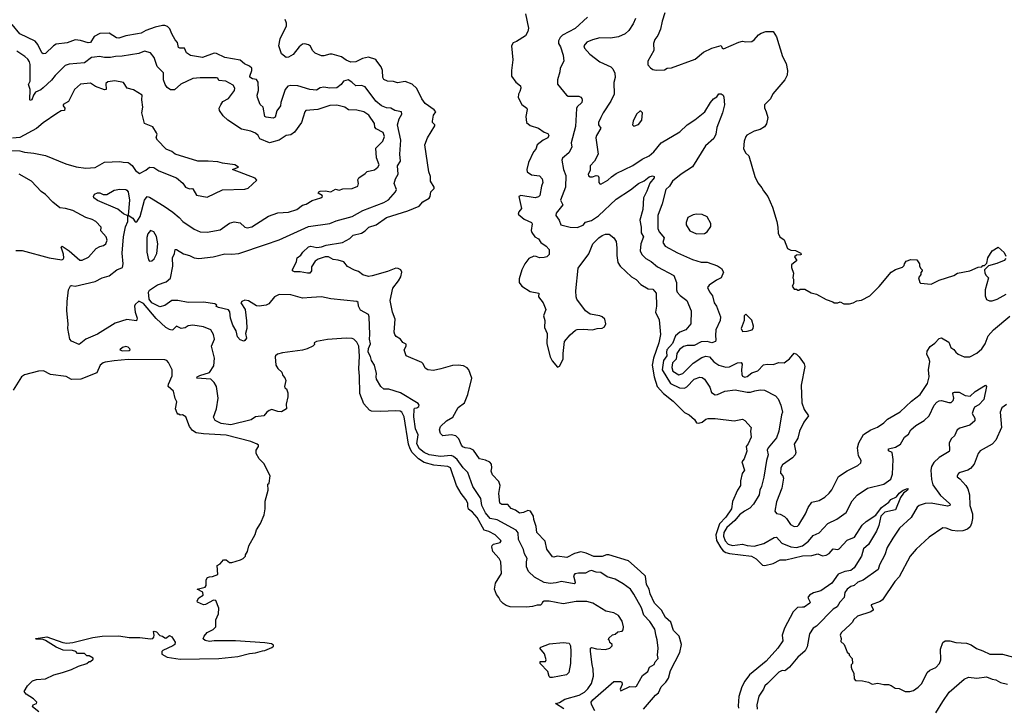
# Model space of a CAD drawing. Extents: x 1966327 to 2147849, y 395140 to 552178.
# Tile 157 of 256: x 2016585 to 2024937, y 502462 to 508296. Entities that reach past the tile are written whole.
import ezdxf

# ---------------------------------------------------------------- set-up
doc = ezdxf.new("R2010")
doc.units = 0

msp = doc.modelspace()

# ---------------------------------------------------------------- linework, layer by layer
at = {"layer": '0CON20XD'}
for points in [[(2021875, 502446.5), (2021978.5, 502565), (2022004.2, 502585.8), (2022026.8, 502635), (2022066.7, 502675), (2022089.4, 502710.6), (2022105.2, 502775), (2022184.1, 502925.9), (2022198.1, 502995), (2022178.8, 503065), (2022129.7, 503115), (2022106.9, 503185), (2022064.3, 503225), (2022030.3, 503285), (2021970, 503345), (2021934.2, 503425), (2021925.3, 503465.3), (2021902.8, 503502.8), (2021893.5, 503575), (2021847.5, 503617.5), (2021749.2, 503705), (2021582.5, 503755), (2021561.2, 503755), (2021525, 503741.1), (2021455, 503742.9), (2021390.6, 503770.6), (2021345, 503780.2), (2021292.2, 503767.8), (2021225, 503731.9), (2021145, 503744.2), (2021115, 503736.7), (2021105, 503740), (2021055.6, 503805), (2021042.1, 503872.1), (2020971.9, 503945), (2020966.5, 503996.5), (2020945.2, 504055), (2020942.5, 504085), (2020918.2, 504125), (2020895, 504131.5), (2020858, 504115), (2020825, 504109.1), (2020789.2, 504135), (2020755, 504149.4), (2020725, 504181.8), (2020674.2, 504184.2), (2020658.9, 504195), (2020650, 504275), (2020660, 504345), (2020647.8, 504377.8), (2020595.4, 504435), (2020585.4, 504465), (2020589.5, 504495), (2020585.6, 504525), (2020573.3, 504543.3), (2020535, 504560), (2020485, 504569.4), (2020434.3, 504644.3), (2020405, 504658.5), (2020365, 504662.8), (2020345, 504671.8), (2020333.3, 504685), (2020308.9, 504738.9), (2020285, 504764.2), (2020245, 504774.1), (2020175, 504765.7), (2020153.1, 504785), (2020145.6, 504815), (2020154, 504845), (2020205, 504891.5), (2020258.1, 504925), (2020305.6, 505005), (2020356.8, 505045), (2020385, 505116), (2020420.7, 505255), (2020395, 505324.5), (2020381.4, 505341.4), (2020349.8, 505359.8), (2020305, 505365.5), (2020255, 505362.1), (2020156.2, 505335), (2020095, 505319.2), (2020047.5, 505325), (2020025, 505340), (2020007.3, 505377.3), (2019996.6, 505386.6), (2019863.3, 505445), (2019846, 505495), (2019863.8, 505525), (2019863.6, 505543.6), (2019835, 505557.5), (2019815.7, 505585.7), (2019778.3, 505608.3), (2019765.7, 505625.7), (2019760.8, 505645), (2019771.2, 505755), (2019746.9, 505815), (2019727.5, 505915), (2019751.3, 506018.7), (2019799.5, 506080.5), (2019816.9, 506115), (2019826.7, 506155), (2019817.1, 506175), (2019795, 506186.4), (2019775, 506188.5), (2019705, 506160.6), (2019575, 506122.2), (2019545, 506118.6), (2019495, 506131.9), (2019459.8, 506159.8), (2019425, 506170.5), (2019365, 506201.9), (2019335, 506241.2), (2019286.9, 506256.9), (2019245, 506262.2), (2019205, 506283.5), (2019175, 506283.6), (2019116.5, 506263.5), (2019092, 506248), (2019060.6, 506199.4), (2019060.8, 506165), (2019046.2, 506145), (2019025, 506144.3), (2018965, 506158), (2018915, 506157.5), (2018900, 506165), (2018900, 506175), (2018932.5, 506245), (2018940, 506275), (2018970.6, 506299.4), (2018988, 506325), (2019035, 506370), (2019055, 506376), (2019105, 506364.3), (2019145, 506370), (2019185.5, 506384.5), (2019322.8, 506407.2), (2019385, 506438.6), (2019415, 506467.5), (2019483.9, 506486.1), (2019515.4, 506504.6), (2019546, 506535), (2019609.2, 506555), (2019695, 506617.9), (2019876, 506674), (2019972.9, 506715), (2020005, 506751.4), (2020059.1, 506780.9), (2020068, 506795), (2020073.8, 506835), (2020101.2, 506865), (2020101.2, 506875), (2020070.6, 506925), (2020070, 506965), (2020055.6, 507005), (2020021.4, 507235), (2020042.9, 507295), (2020106.2, 507395), (2020106.2, 507405), (2020086.2, 507425), (2020086, 507435), (2020094.4, 507485), (2020113.8, 507515), (2020101.9, 507531.9), (2020023.6, 507585), (2019994.7, 507624.7), (2019953.1, 507713.1), (2019915, 507750), (2019855, 507772.9), (2019790.9, 507760.9), (2019755, 507770.6), (2019704.4, 507774.4), (2019675, 507788.8), (2019665.8, 507805.8), (2019661.9, 507865), (2019651.9, 507895), (2019613.3, 507943.3), (2019605, 507957.5), (2019545, 507979.5), (2019491.7, 507968.3), (2019435, 507940), (2019395, 507935.6), (2019355, 507953.3), (2019315, 507981.4), (2019235, 508002.9), (2019215, 508004.3), (2019165, 507989.4), (2019145, 507989.2), (2019091.2, 508011.2), (2019070, 508035), (2019050.9, 508070.9), (2019035, 508084), (2019005, 508090.8), (2018985, 508087.5), (2018955, 508067.1), (2018905, 508000.8), (2018865, 507978), (2018844.1, 507974.1), (2018805, 508007.5), (2018782.1, 508075), (2018793.1, 508135), (2018847.8, 508245), (2018848.1, 508268.1), (2018837.3, 508297.3)], [(2020876.7, 508346.7), (2020901.8, 508225), (2020894.5, 508195), (2020875, 508158.6), (2020799.8, 508110.2), (2020770, 508100), (2020755.5, 508074.5), (2020767.9, 507955), (2020755.5, 507865.5), (2020756.6, 507816.6), (2020794.2, 507765), (2020834, 507735), (2020837.1, 507715), (2020826.7, 507686.7), (2020815.8, 507665), (2020814.3, 507635), (2020845, 507576.7), (2020885.9, 507545.9), (2020890, 507535), (2020878.6, 507475), (2020883.8, 507423.8), (2020915, 507397.8), (2020986.1, 507376.1), (2021033.1, 507343.1), (2021065, 507330), (2021073.8, 507315), (2021063.8, 507295), (2021025, 507274.5), (2020975, 507235.8), (2020962.1, 507197.9), (2020942.7, 507175), (2020901.1, 507085), (2020885.6, 507025), (2020888.6, 507005), (2020925, 506980.6), (2020995, 506971.1), (2021015.6, 506945), (2021022, 506915), (2021010, 506885), (2020997.5, 506805), (2020985, 506791.9), (2020956.4, 506783.6), (2020835, 506805.8), (2020818.8, 506795), (2020842, 506695), (2020818.8, 506665), (2020814.2, 506645), (2020865, 506602.7), (2020925.3, 506575.3), (2020930.8, 506565), (2020922.7, 506507.3), (2020929.4, 506489.4), (2020954, 506455), (2020985, 506436.2), (2021005.6, 506405.6), (2021050, 506375), (2021075, 506346.2), (2021076, 506305), (2021056.7, 506285), (2021035, 506277.5), (2020995, 506274.4), (2020965, 506288.1), (2020945, 506290), (2020905, 506270), (2020868.8, 506225), (2020843.3, 506175), (2020822.3, 506097.7), (2020822, 506065), (2020844.2, 506035), (2020915, 505990.5), (2020987.5, 505975), (2020986.7, 505945), (2021026, 505895), (2021047.8, 505837.8), (2021027.3, 505785), (2021040, 505745), (2021035.5, 505685), (2021057.9, 505635), (2021055.5, 505545), (2021085, 505436.7), (2021102.7, 505402.7), (2021147, 505347), (2021165, 505356.2), (2021194.6, 505415.4), (2021193.9, 505465), (2021205.5, 505565), (2021255, 505623.1), (2021298.5, 505661.5), (2021315, 505668.8), (2021365, 505670.9), (2021445, 505663.4), (2021482.5, 505677.5), (2021525, 505678.5), (2021545, 505689.2), (2021556.7, 505715), (2021547.8, 505755), (2021525.2, 505775.2), (2021505, 505784.6), (2021425, 505799.1), (2021384.5, 505825), (2021311.8, 505925), (2021304.5, 505945.5), (2021302.8, 505995), (2021321.2, 506188.8), (2021411.5, 506308.5), (2021445.4, 506394.6), (2021496.4, 506445), (2021525, 506463.9), (2021555, 506475.4), (2021585, 506477.1), (2021625, 506446), (2021643.3, 506413.3), (2021649.1, 506360.9), (2021650, 506295), (2021658.6, 506235), (2021678.6, 506205), (2021775.5, 506115.5), (2021815, 506092.5), (2021855, 506048.9), (2021915, 506014), (2021955, 506010), (2021982.5, 505975), (2021986, 505865), (2021978, 505815), (2022010.3, 505750.3), (2022019.4, 505625), (2022005.4, 505555.4), (2021960.8, 505425), (2021950, 505365), (2021966.5, 505266.5), (2021991.1, 505185), (2022045, 505125.3), (2022129.2, 505059.2), (2022225, 504964.2), (2022265, 504943.8), (2022308, 504905), (2022325, 504876.2), (2022345, 504871.9), (2022375, 504881.9), (2022405, 504908.1), (2022425, 504913.9), (2022485, 504913.5), (2022645, 504891.4), (2022715, 504907.1), (2022735, 504896), (2022790, 504835), (2022783.6, 504805), (2022790, 504755), (2022765, 504696.9), (2022747.1, 504675), (2022753.1, 504635), (2022729.7, 504570.3), (2022710.8, 504545), (2022733.6, 504475), (2022712.2, 504445), (2022699.5, 504385), (2022700, 504345), (2022675, 504304), (2022632.3, 504207.7), (2022623.5, 504145), (2022575, 504076.2), (2022521.7, 504018.3), (2022491, 503925), (2022496.6, 503876.6), (2022531, 503815), (2022551.1, 503791.1), (2022575, 503776.1), (2022607.2, 503767.2), (2022791.2, 503745), (2022832, 503722), (2022885, 503669.2), (2022905, 503664.4), (2022975, 503683.5), (2023035, 503712.2), (2023085, 503712.6), (2023225, 503747.3), (2023305, 503749.3), (2023355, 503764.2), (2023395, 503748.5), (2023425, 503751.9), (2023452.3, 503767.7), (2023485, 503806), (2023525, 503801.4), (2023535, 503806), (2023605, 503880.6), (2023665, 503906), (2023732.2, 504007.8), (2023765, 504038.6), (2023846.3, 504093.7), (2023895, 504156.9), (2023957.9, 504202.1), (2023975, 504225.6), (2024021.4, 504248.6), (2024045, 504278.1), (2024078.8, 504305), (2024115, 504320), (2024120, 504315), (2024115.7, 504305), (2024081.9, 504278.1), (2024056.7, 504243.3), (2024013.5, 504136.5), (2023922.3, 504117.7), (2023889.2, 504085), (2023872.8, 504005), (2023853.4, 503956.6), (2023785, 503844.4), (2023742.8, 503807.2), (2023726.8, 503745), (2023663.6, 503645), (2023635, 503623.4), (2023585.4, 503614.6), (2023528.7, 503591.3), (2023475, 503516.4), (2023379.1, 503450.9), (2023317.4, 503432.6), (2023285, 503414), (2023270.8, 503395), (2023288.8, 503355), (2023286.7, 503345), (2023238.3, 503311.7), (2023225, 503310.6), (2023182.4, 503307.6), (2023145, 503272.5), (2023071.9, 503135), (2023053.3, 503075), (2023057.1, 503025), (2023016.5, 502965), (2022917.5, 502855), (2022775, 502736.4), (2022734.8, 502685.2), (2022710.6, 502635), (2022685.9, 502555), (2022678.8, 502475), (2022683.4, 502455)], [(2021401.2, 508318.8), (2021298, 508222), (2021188, 508165), (2021169.2, 508145), (2021154.3, 508115.7), (2021155.8, 508095), (2021171.9, 508065), (2021194.4, 507995), (2021199.2, 507945), (2021170, 507885), (2021167.5, 507855), (2021145.6, 507785), (2021147.9, 507747.9), (2021222.5, 507655), (2021238.3, 507648.3), (2021327.9, 507647.9), (2021345, 507640), (2021353.3, 507626.7)], [(2021807.1, 508305), (2021788.3, 508261.7), (2021752.2, 508205), (2021720.8, 508175), (2021665, 508150), (2021595, 508139.4), (2021505, 508141.1), (2021445, 508126.4), (2021395.8, 508105), (2021371.1, 508075), (2021377.1, 508055), (2021421.9, 508005), (2021505, 507938.6), (2021598.8, 507895), (2021615, 507880), (2021632.7, 507842.7), (2021635.7, 507805), (2021624.3, 507764.3), (2021627.1, 507665), (2021600.6, 507605), (2021534, 507506), (2021513.1, 507465), (2021495.6, 507425), (2021493.3, 507405), (2021514.6, 507375), (2021476.8, 507315), (2021471.8, 507295), (2021492.2, 507155), (2021461.4, 507095), (2021424.3, 507055), (2021422.9, 507017.1), (2021405.7, 506985), (2021410.6, 506970.6), (2021425, 506961.9), (2021445, 506961.8), (2021475, 506973.1), (2021490.8, 506970.8), (2021497.3, 506957.3), (2021498.8, 506915), (2021505, 506903.3), (2021515, 506900.8), (2021575, 506934.6), (2021605, 506963.5), (2021645, 506990), (2021785, 507059.5), (2021866, 507114), (2021925, 507141.5), (2021964.7, 507175.3), (2022025, 507251.1), (2022185, 507345.6), (2022245.7, 507405), (2022312.6, 507447.4), (2022397.5, 507515), (2022445.8, 507595), (2022471.2, 507625), (2022497.8, 507642.2), (2022515, 507666.7), (2022535.8, 507665.8), (2022552.5, 507655), (2022557.7, 507637.7), (2022564.2, 507575), (2022546.5, 507505), (2022498.7, 507381.3), (2022488.5, 507325), (2022472.6, 507287.4), (2022403.4, 507226.6), (2022291, 507049), (2022196.7, 506985), (2022122.5, 506925), (2022095.8, 506885), (2022065.4, 506854.6), (2022035.5, 506735), (2021999.1, 506635), (2021996.5, 506525), (2022009.2, 506495), (2022027.2, 506477.2), (2022052.5, 506445), (2022040, 506405), (2022059.2, 506375), (2022165, 506317.3), (2022291.2, 506261.2), (2022365, 506238.5), (2022415, 506238.6), (2022505, 506206.9), (2022538, 506185), (2022556.2, 506155), (2022534.2, 506105.8), (2022495, 506086.9), (2022434, 506045), (2022420, 506025), (2022435, 505986), (2022461.9, 505951.9), (2022474.5, 505895), (2022495.6, 505865), (2022529.4, 505775), (2022525.5, 505745), (2022489.5, 505665), (2022485.7, 505615.7), (2022490.9, 505579.1), (2022485.7, 505565), (2022455, 505553.3), (2022415, 505566.9), (2022366.1, 505563.9), (2022305, 505531.2), (2022248.1, 505531.9), (2022215, 505522.2), (2022181.2, 505498.8), (2022159.2, 505465), (2022153.5, 505415), (2022122.9, 505385), (2022115.3, 505345), (2022125, 505314.6), (2022175, 505283.1), (2022210, 505295), (2022296.6, 505383.4), (2022369.7, 505430.3), (2022405, 505440), (2022436.7, 505436.7), (2022472.4, 505392.4), (2022515, 505365.3), (2022575, 505348.9), (2022605, 505349.6), (2022675, 505384.5), (2022705, 505387.5), (2022713, 505373), (2022706.5, 505325), (2022709.6, 505285), (2022715, 505271.4), (2022735, 505262.5), (2022755, 505267.8), (2022795, 505301.3), (2022845, 505317.3), (2022895, 505367.5), (2022925, 505374.6), (2022975, 505371.1), (2023025, 505388.9), (2023068.8, 505385), (2023115, 505417.5), (2023155, 505465.8), (2023175, 505459.2), (2023197.5, 505435), (2023240.5, 505375), (2023245.5, 505354.5), (2023214.5, 505195), (2023220, 505045), (2023238.6, 504988.6), (2023275.5, 504935), (2023237.5, 504882.5), (2023199.7, 504805), (2023184.1, 504745.9), (2023154.5, 504695), (2023168.1, 504625), (2023161.9, 504605), (2023141.5, 504578.5), (2023055, 504520.6), (2023040, 504495), (2023039.3, 504449.3), (2023059.4, 504425), (2023064.5, 504405), (2023048.5, 504321.5), (2023003.1, 504205), (2022990, 504125), (2023005, 504106.2), (2023035, 504101.1), (2023072.4, 504082.4), (2023090.6, 504065), (2023122.8, 504012.8), (2023155, 503996), (2023181.7, 503998.3), (2023195, 504010), (2023250.5, 504105), (2023271.8, 504158.2), (2023305, 504204), (2023365, 504216.9), (2023415.8, 504245), (2023452, 504278), (2023472.8, 504307.2), (2023530.5, 504419.5), (2023605, 504468.9), (2023695, 504512.9), (2023720, 504535), (2023724, 504555), (2023700.6, 504595), (2023692.2, 504665), (2023702.5, 504705), (2023742, 504778), (2023805, 504815.7), (2023861.1, 504838.9), (2023915, 504876.9), (2023945, 504908.1), (2024052.2, 504967.8), (2024150.5, 505059.5), (2024223.1, 505116.9), (2024285, 505210), (2024299.2, 505265), (2024294.6, 505325), (2024304.4, 505395), (2024297.1, 505425), (2024280, 505455), (2024282.5, 505485), (2024306.9, 505523.1), (2024347.4, 505552.6), (2024385, 505592.5), (2024405, 505598), (2024465, 505561.4), (2024482.9, 505515), (2024509.1, 505499.1), (2024524.6, 505474.6), (2024545, 505457.1), (2024595.7, 505435.7), (2024645, 505437.1), (2024705, 505468.1), (2024745.7, 505505), (2024775.5, 505545), (2024799.2, 505615), (2024845, 505664.2), (2024985, 505780)], [(2022057, 508353), (2022034.3, 508285), (2022020, 508215), (2021998.3, 508161.7), (2021973.2, 508126.8), (2021962.5, 508095), (2021964.3, 508035), (2021914.2, 507945), (2021912.7, 507912.7), (2021935, 507886.7), (2021955, 507874), (2021985, 507868.8), (2022055, 507871.2), (2022075.9, 507884.1), (2022115, 507888.8), (2022315, 507961.4), (2022385, 508019.4), (2022455, 508054.2), (2022535, 508076.7), (2022543.3, 508053.3), (2022555, 508050), (2022684.3, 508105.7), (2022715, 508113.8), (2022745, 508107.5), (2022795, 508112), (2022815.5, 508124.5), (2022852.1, 508167.9), (2022875, 508181.2), (2022915, 508196), (2022976.1, 508196.1), (2023005, 508150), (2023056.2, 507985), (2023086.2, 507925), (2023098, 507865), (2023096.2, 507825), (2023074.1, 507785.9), (2022973.6, 507666.4), (2022952.5, 507625), (2022902.5, 507575), (2022901.7, 507548.3), (2022917.5, 507515), (2022930, 507465), (2022918.3, 507411.7), (2022901.7, 507388.3), (2022865, 507363.3), (2022815, 507350), (2022753.6, 507316.4), (2022743.3, 507305), (2022730, 507265), (2022725, 507200), (2022745, 507162.5), (2022770.7, 507140.7), (2022820, 506965), (2022845, 506912.5), (2022880.7, 506870.7), (2022893.3, 506845), (2022930, 506795), (2022970, 506705), (2023006.7, 506585), (2023016.7, 506535), (2023017.5, 506485), (2023033, 506453), (2023068.3, 506428.3), (2023096.7, 506355), (2023125, 506340), (2023165, 506338), (2023210, 506315), (2023212.5, 506305), (2023207.7, 506302.3), (2023175, 506298), (2023156.7, 506285), (2023177, 506253), (2023132.5, 506215), (2023132.5, 506195), (2023147.5, 506145), (2023142.5, 506105), (2023150, 506095), (2023150, 506055), (2023137.5, 506035), (2023155, 506010), (2023175, 506010), (2023185, 506000), (2023195, 506000), (2023205, 506010), (2023245, 506010), (2023298.3, 505978.3), (2023345, 505967.5), (2023425, 505922.5), (2023483.3, 505903.3), (2023495, 505892.5), (2023525, 505892.5), (2023545, 505902.5), (2023575, 505886.7), (2023625, 505886.2), (2023655, 505893.8), (2023685, 505910), (2023725, 505916.7), (2023795, 505953.8), (2023875, 506033.3), (2023977.5, 506155), (2024012.7, 506177.3), (2024073, 506197), (2024088.3, 506211.7), (2024090, 506225), (2024105, 506247.5), (2024145, 506262.5), (2024195, 506257.5), (2024217.5, 506225), (2024217.5, 506205), (2024227.5, 506185), (2024240, 506175), (2024240, 506165), (2024228.3, 506151.7), (2024227.5, 506135), (2024210, 506105), (2024220, 506065), (2024225, 506060), (2024315, 506052.5), (2024385, 506087.5), (2024510, 506125), (2024540, 506145), (2024645, 506166.7), (2024715, 506197.5), (2024745, 506200), (2024755, 506210), (2024768.3, 506211.7), (2024788.3, 506231.7), (2024797.5, 506275), (2024833.6, 506336.4), (2024885, 506367.5), (2024935, 506320), (2024949.3, 506289.3)], [(2021463.2, 502433.2), (2021435, 502486.2), (2021433.1, 502505), (2021446.2, 502525), (2021625, 502682.2), (2021681.4, 502681.4), (2021693.8, 502675), (2021694.3, 502655), (2021679.2, 502615), (2021685, 502602.5), (2021760.5, 502639.5), (2021805, 502637.1), (2021817.8, 502642.2), (2021868.5, 502731.5), (2021914, 502765), (2021926.5, 502803.5), (2021965.4, 502824.6), (2021975, 502848), (2022000, 502875), (2021994.4, 502904.4), (2022000.9, 502965), (2021993.3, 503035), (2021984, 503065), (2021973.4, 503125), (2021931.3, 503191.3), (2021879.5, 503245), (2021858.8, 503305), (2021795, 503422.5), (2021765.6, 503465), (2021705, 503510), (2021635, 503549.2), (2021569.5, 503569.5), (2021515, 503607.1), (2021475, 503608), (2021435, 503622), (2021415, 503618), (2021385, 503600.9), (2021325, 503601.5), (2021293.8, 503595), (2021281.4, 503578.6), (2021298, 503525), (2021298, 503515), (2021289.5, 503510.5), (2021179.8, 503530.2), (2021135, 503517.3), (2021085, 503512.1), (2021035, 503521.1), (2020951.6, 503565), (2020900.5, 503615), (2020883.6, 503655), (2020882.9, 503695), (2020890, 503725), (2020866.7, 503765), (2020858.6, 503801.4), (2020816.9, 503885), (2020812.7, 503942.7), (2020795, 503965.6), (2020635, 504051.4), (2020575, 504065.3), (2020535, 504112.3), (2020505.3, 504175), (2020495.6, 504235), (2020430, 504335), (2020386.5, 504455), (2020347.5, 504495), (2020295.7, 504565.7), (2020265, 504590.9), (2020245, 504598.2), (2020155, 504590), (2020057.5, 504605), (2020015, 504624.2), (2019977.1, 504655), (2019955, 504698.8), (2019963.6, 504775), (2019941, 504825), (2019926.9, 504926.9), (2019929.8, 504990.2), (2019935, 504999.2), (2019955, 505002.7), (2019971.1, 505015), (2019973.1, 505025), (2019965, 505040), (2019815, 505130), (2019715, 505160), (2019675, 505160), (2019649.2, 505185), (2019612.5, 505245), (2019607.9, 505265), (2019612.1, 505295), (2019594.4, 505364.4), (2019568.6, 505405), (2019559.4, 505439.4), (2019541.1, 505475), (2019542.9, 505507.1), (2019560.4, 505545), (2019552.2, 505585), (2019555.9, 505625.9), (2019550, 505775), (2019543.1, 505795), (2019475, 505830.6), (2019458.2, 505865), (2019455.4, 505895.4), (2019445.3, 505905.3), (2019225, 505927.4), (2019145.8, 505945.8), (2019060.5, 505939.5), (2018984.8, 505934.8), (2018885, 505962.9), (2018785.7, 505964.3), (2018745, 505945.8), (2018698.6, 505885), (2018675, 505873.6), (2018615, 505864.7), (2018595, 505869.4), (2018525, 505911.3), (2018495, 505916.1), (2018468, 505905), (2018461.2, 505895), (2018497.8, 505837.8), (2018509.2, 505740.8), (2018511.4, 505675), (2018501.4, 505635), (2018508.8, 505595), (2018495.4, 505575), (2018485, 505570), (2018455, 505580.7), (2018433.9, 505605), (2018421.5, 505655), (2018392.1, 505705), (2018374.5, 505764.5), (2018367.9, 505817.9), (2018356.2, 505835), (2018270, 505855), (2018250, 505865), (2018257.5, 505875), (2018240, 505885), (2018145, 505900.4), (2018015, 505897.3), (2017925, 505914.7), (2017876.2, 505913.8), (2017815, 505871.8), (2017775, 505860.5), (2017705, 505894.4), (2017683.3, 505925), (2017676.5, 505985), (2017685, 506002.5), (2017755, 506045.5), (2017828.3, 506071.7), (2017865.5, 506104.5), (2017882.8, 506205), (2017881.9, 506275), (2017898.5, 506311.5), (2017905, 506346), (2017915, 506347.5), (2017975, 506309.6), (2018026.6, 506296.6), (2018065, 506274.4), (2018105, 506268.9), (2018225, 506285.5), (2018325, 506310), (2018385, 506306.7), (2018445, 506311.9), (2018671.1, 506388.9), (2018785, 506429.6), (2019035, 506542.9), (2019215, 506567.1), (2019270.6, 506589.4), (2019405, 506626.2), (2019495, 506677.1), (2019675, 506745.3), (2019712.4, 506767.6), (2019772.9, 506835), (2019781.4, 506855), (2019761.9, 506905), (2019773, 506947), (2019794.4, 506985), (2019789.1, 507055), (2019816.5, 507095), (2019809.6, 507155), (2019818.8, 507275), (2019788.9, 507405), (2019804.5, 507455.5), (2019826, 507495), (2019822.5, 507515), (2019765.9, 507525.9), (2019734.3, 507544.3), (2019695, 507548.2), (2019655, 507565.5), (2019605, 507605.5), (2019515, 507726.7), (2019485, 507738.1), (2019435, 507736), (2019403.3, 507765), (2019370, 507785), (2019331.2, 507775), (2019312, 507745), (2019275, 507716.9), (2019215, 507714.6), (2019165.4, 507724.6), (2019133.3, 507716.7), (2019102.5, 507697.5), (2019045, 507704.6), (2018945, 507735.4), (2018885, 507738.6), (2018858.3, 507731.7), (2018835.5, 507704.5), (2018801.2, 507595), (2018798, 507565), (2018765, 507523.3), (2018751.2, 507468.8), (2018735, 507460.8), (2018714.4, 507464.4), (2018675, 507468.6), (2018664, 507475), (2018650, 507555), (2018625.7, 507575.7), (2018601.5, 507635), (2018598.8, 507655), (2018610, 507695), (2018607.1, 507767.1), (2018595, 507789.4), (2018560, 507795), (2018538.3, 507808.3), (2018536.1, 507816.1), (2018554.4, 507865), (2018553.3, 507885), (2018535, 507901.5), (2018491.5, 507921.5), (2018455, 507952.9), (2018325, 507974.6), (2018255, 508009.5), (2018235, 508013.5), (2018135, 507974.3), (2018033.1, 507993.1), (2018001.2, 508015), (2017983.6, 508053.6), (2017943.9, 508053.9), (2017930.8, 508060.8), (2017923.9, 508103.9), (2017904.3, 508124.3), (2017876, 508175), (2017859.7, 508219.7), (2017838.5, 508238.5), (2017817, 508247), (2017795, 508247.5), (2017735, 508232.7), (2017655, 508205.4), (2017615, 508182.3), (2017585.4, 508175.4), (2017485, 508159.1), (2017425, 508138.9), (2017405, 508142.9), (2017345, 508183.1), (2017265, 508179.5), (2017217.5, 508155), (2017185, 508101.4), (2017165, 508099.4), (2017099.7, 508119.7), (2017055, 508125.4), (2016989.1, 508100.9), (2016895, 508088.2), (2016871.9, 508075), (2016805, 508008), (2016785, 508006.2), (2016773.8, 508015), (2016738.5, 508085), (2016715, 508114.4), (2016585, 508177.1), (2016521.4, 508255)], [(2016986.8, 505905), (2017000.4, 506005), (2017015, 506037.1), (2017025, 506041.4), (2017055, 506035.8), (2017225, 506074.4), (2017285, 506105.6), (2017345, 506122.9), (2017408, 506175), (2017455.9, 506194.1), (2017462.1, 506225), (2017454.1, 506315), (2017465.8, 506455), (2017481.4, 506538.6), (2017501.5, 506585), (2017501.7, 506631.7), (2017465, 506649.5), (2017417.5, 506687.5), (2017245, 506762.5), (2017215, 506784.3), (2017210, 506795), (2017220.8, 506815), (2017245, 506826.7), (2017265, 506826.7), (2017294.2, 506814.2), (2017325, 506813.7), (2017385, 506848.5), (2017435, 506856.9), (2017485, 506854.6), (2017495, 506850.5), (2017504.8, 506834.8), (2017515.1, 506765), (2017506.4, 506636.4), (2017545, 506611.2), (2017565, 506580), (2017578.7, 506581.3), (2017607.1, 506625), (2017642.6, 506765), (2017665, 506796.5), (2017685, 506791.1), (2017810.8, 506715), (2017885, 506664.4), (2017939.1, 506619.1), (2017969.2, 506585), (2018065, 506520), (2018115, 506497.5), (2018175, 506494.4), (2018285, 506513.3), (2018365, 506569.2), (2018405, 506582.5), (2018455, 506571.9), (2018495, 506535.8), (2018515, 506530), (2018555, 506538.6), (2018594.5, 506565.5), (2018695, 506628.9), (2018775, 506656.7), (2018865, 506664.4), (2018935, 506684.4), (2018985, 506723.9), (2019015, 506730), (2019065, 506761.4), (2019140, 506785), (2019153.8, 506795), (2019152, 506805), (2019118, 506825), (2019121.4, 506835), (2019135, 506841.2), (2019175, 506845.2), (2019225, 506835.4), (2019265, 506859.1), (2019295, 506850.6), (2019325, 506860.4), (2019405, 506863.3), (2019453.8, 506885), (2019460, 506905), (2019452.7, 506937.3), (2019460.8, 506955), (2019515, 506990.5), (2019531.2, 507008.8), (2019595, 507021.6), (2019622.1, 507045), (2019633.6, 507065), (2019610.8, 507125), (2019604.5, 507205), (2019665.6, 507265), (2019678.5, 507305), (2019668.1, 507338.1), (2019608.8, 507368.8), (2019598.5, 507385), (2019595.8, 507415), (2019547.1, 507485), (2019505, 507513.8), (2019445, 507529.1), (2019375, 507532.2), (2019342.7, 507552.7), (2019275, 507570.7), (2019215, 507569.2), (2019115, 507535.4), (2019012, 507525), (2019003.1, 507515), (2018975.7, 507425), (2018915, 507342.5), (2018885, 507320.6), (2018845, 507314.5), (2018785, 507274.5), (2018705, 507250.6), (2018622.5, 507285), (2018608, 507315), (2018585, 507333.1), (2018545, 507350.6), (2018467, 507367), (2018350, 507445), (2018311.7, 507481.7), (2018280, 507525), (2018276.2, 507545), (2018290, 507575), (2018309.1, 507600.9), (2018355, 507627.5), (2018405.7, 507695), (2018408.6, 507715), (2018395, 507740), (2018333.4, 507773.4), (2018275, 507780), (2018265, 507798.8), (2018254.2, 507804.2), (2018115, 507803.1), (2018055, 507796.4), (2017952.1, 507747.9), (2017897.5, 507702.5), (2017865, 507701.1), (2017835, 507720.4), (2017818, 507745), (2017804.7, 507784.7), (2017805.2, 507845.2), (2017749.8, 507899.8), (2017726.9, 507975), (2017695, 508015.7), (2017645, 508028.8), (2017595, 508010.6), (2017455, 507987.4), (2017397.5, 507985), (2017355, 507974.3), (2017305, 507974.3), (2017263.2, 507983.2), (2017218.5, 507978.5), (2017193.8, 507975), (2017135, 507931.1), (2017005, 507919.5), (2016971.9, 507908.1), (2016885, 507823.1), (2016855, 507782.5), (2016785, 507717.5), (2016765, 507700.5), (2016720, 507680), (2016701.2, 507655), (2016687.5, 507615), (2016675, 507610), (2016670, 507615), (2016674.2, 507705), (2016660.8, 507745), (2016674.2, 507775.8), (2016673.7, 507916.3), (2016669.2, 507939.2), (2016655, 507960), (2016628.8, 507985), (2016559.5, 508029.5)], [(2016502.4, 507187.6), (2016585, 507184.6), (2016625, 507171.8), (2016704.6, 507164.6), (2016805, 507144.5), (2016975, 507072.2), (2017065, 507048.1), (2017145, 507037.1), (2017225, 507041.9), (2017305, 507088.2), (2017435, 507093.3), (2017463.4, 507086.6), (2017505, 507085.4), (2017515, 507079.5), (2017538.6, 507058.6), (2017567.4, 507017.4), (2017602.3, 506992.3), (2017655, 507020), (2017685, 507045.5), (2017722.8, 507042.8), (2017765, 507012.9), (2017915, 506953.3), (2017969.3, 506909.3), (2017992.5, 506875), (2018025, 506860), (2018045, 506864.3), (2018055, 506860), (2018085, 506806), (2018175, 506790.8), (2018305, 506852.9), (2018495, 506858.8), (2018523.9, 506866.1), (2018597.5, 506935), (2018581.7, 506951.7), (2018390, 507025), (2018440, 507045), (2018410, 507065), (2018305, 507078.8), (2018265, 507090), (2018183.9, 507096.1), (2018095, 507097.1), (2017905, 507154.2), (2017875, 507178), (2017828.3, 507198.3), (2017753.3, 507275), (2017742.5, 507295), (2017750, 507325), (2017746.7, 507335), (2017715, 507386.7), (2017643.3, 507415), (2017620, 507505), (2017630, 507555), (2017620, 507615), (2017622.5, 507655), (2017550.3, 507700.3), (2017495.6, 507715.6), (2017464.6, 507764.6), (2017391.7, 507778.3), (2017331.7, 507768.3), (2017316.2, 507753.8), (2017318.6, 507705), (2017305, 507701.2), (2017229.3, 507729.3), (2017185, 507757.3), (2017101.1, 507748.9), (2017050.6, 507705), (2016997.8, 507602.2), (2016955, 507578), (2016954.5, 507565), (2016968.5, 507545), (2016965, 507526), (2016937.9, 507522.1), (2016899.5, 507500.5), (2016785, 507421.4), (2016726.6, 507373.4), (2016585, 507296.9), (2016525, 507290.8)], [(2021353.3, 507626.7), (2021356.9, 507613.1), (2021352, 507595), (2021315, 507558), (2021307.9, 507542.1), (2021299.8, 507390.2), (2021261.4, 507251.4), (2021268.8, 507215), (2021242.4, 507167.6), (2021189.4, 507120.6), (2021182.5, 507105), (2021198.5, 507025), (2021218.9, 506975), (2021215.6, 506875), (2021173.3, 506765), (2021191.4, 506725), (2021135.6, 506655), (2021134, 506635), (2021162, 506595), (2021174.6, 506554.6), (2021255, 506536.9), (2021315, 506533.5), (2021365, 506552.7), (2021383.1, 506576.9), (2021435, 506592.3), (2021495, 506630.8), (2021645, 506773.5), (2021766.9, 506853.1), (2021834.2, 506905), (2021881.7, 506928.3), (2021925, 506963.5), (2021951.4, 506971.4), (2021966.9, 506966.9), (2021966.7, 506955), (2021929.6, 506910.4), (2021905, 506840), (2021876.4, 506783.6), (2021870.4, 506685), (2021846, 506595), (2021857.6, 506535), (2021856.4, 506486.4), (2021876, 506455), (2021854, 506395), (2021846.7, 506335), (2021863.1, 506305), (2021895, 506271.1), (2021942.5, 506245), (2021995, 506198.9), (2022133.3, 506125), (2022157.1, 506065), (2022155.3, 506005), (2022162.5, 505985), (2022187.7, 505955), (2022244.5, 505915), (2022279.4, 505825), (2022278.5, 505715), (2022236.7, 505665), (2022185.6, 505645), (2022147.1, 505615), (2022121.5, 505548.5), (2022074.8, 505495), (2022070, 505475), (2022073.2, 505445), (2022047.2, 505405), (2022041.9, 505385), (2022035, 505324.3), (2022105, 505208.9), (2022182.6, 505172.6), (2022225, 505168.7), (2022245, 505180.9), (2022305, 505246.9), (2022355, 505264.3), (2022375, 505260), (2022392.5, 505245), (2022437.9, 505177.9), (2022454.5, 505134.5), (2022483.2, 505113.2), (2022505, 505115.8), (2022565, 505145.7), (2022654.6, 505155.4), (2022755, 505135.3), (2022783.4, 505136.6), (2022822, 505148), (2022865, 505156.5), (2022903.1, 505153.1), (2022995, 505106.2), (2023018.3, 505078.3), (2023041.9, 505025), (2023054.2, 504965), (2023045.6, 504944.4), (2023025.6, 504805), (2023005, 504748.8), (2022934.3, 504665), (2022925.7, 504645), (2022934.5, 504605), (2022919.6, 504555), (2022896.5, 504415), (2022876.9, 504335), (2022861.8, 504305), (2022856.1, 504263.9), (2022808.8, 504185), (2022779, 504151), (2022733, 504127), (2022691.8, 504095), (2022651.8, 504048.2), (2022582.6, 503987.4), (2022559, 503945), (2022555.1, 503915), (2022569.7, 503875), (2022595, 503847), (2022632.5, 503835), (2022715, 503845.2), (2022755, 503834.5), (2022815, 503828.5), (2022897.9, 503852.1), (2022985, 503903.3), (2023005, 503906.9), (2023051.1, 503855), (2023125, 503823.3), (2023175, 503818.1), (2023225, 503832), (2023277, 503873), (2023315, 503919.1), (2023365, 503942.9), (2023438.6, 504021.4), (2023515, 504057.5), (2023594.2, 504115), (2023646.2, 504213.8), (2023688, 504262), (2023775, 504320.5), (2023915, 504355.5), (2023972.9, 504397.1), (2023989.2, 504439.2), (2023995.4, 504565), (2023985.7, 504625), (2023955, 504638.8), (2023954.2, 504655), (2024015, 504670.5), (2024055.6, 504695), (2024090, 504755), (2024125, 504778.8), (2024143.5, 504816.5), (2024185, 504852.9), (2024257.1, 504895), (2024300.5, 504935), (2024341.8, 505025), (2024365, 505051.8), (2024385, 505063.1), (2024405, 505065.4), (2024465, 505046.9), (2024485, 505047.5), (2024504.4, 505065.6), (2024509.4, 505085), (2024501.4, 505125), (2024505, 505133.3), (2024515, 505136.2), (2024555, 505135.6), (2024605, 505106.7), (2024647.6, 505102.4), (2024688.3, 505141.7), (2024776.2, 505196.2), (2024786, 505185), (2024761.8, 505075), (2024721.5, 505028.5), (2024685, 505008.1), (2024675, 504988.8), (2024663.8, 504955), (2024687.3, 504915), (2024688.1, 504891.9), (2024643.8, 504855), (2024558.9, 504831.1), (2024535.8, 504815), (2024513.1, 504765), (2024487.9, 504742.1), (2024468.5, 504705), (2024473.1, 504646.9), (2024468.7, 504631.3), (2024385, 504580.9), (2024339.8, 504540.2), (2024319.5, 504505), (2024314.6, 504475), (2024318.9, 504395), (2024330.9, 504350.9), (2024395, 504260), (2024470, 504195), (2024476.5, 504185), (2024474.3, 504175), (2024455, 504168.2), (2024315, 504195.3), (2024265, 504190.7), (2024215.3, 504174.7), (2024198.7, 504161.3), (2024146.5, 504073.5), (2024047.4, 503982.6), (2023992.2, 503897.8), (2023942.8, 503817.2), (2023923.3, 503755), (2023878.8, 503671.2), (2023868.1, 503631.9), (2023738.8, 503541.2), (2023695, 503524.4), (2023664.5, 503495.5), (2023635, 503486.2), (2023605, 503463.6), (2023585.3, 503435), (2023577.1, 503395), (2023541.4, 503355), (2023518.1, 503315), (2023485, 503293.5), (2023345, 503151.9), (2023315, 503134.3), (2023284.4, 503085.6), (2023264.6, 502975), (2023248.9, 502941.1), (2023185, 502888.9), (2023115, 502803.6), (2023085, 502776.2), (2023075, 502771.2), (2023053.8, 502773.8), (2023025, 502761.1), (2022926.8, 502663.2), (2022906.9, 502645), (2022895, 502615.8), (2022854.6, 502555.4), (2022836.8, 502483.2), (2022841.8, 502445)], [(2021795, 507392.5), (2021835, 507407.5), (2021862.5, 507445), (2021867.5, 507505), (2021855, 507520), (2021845, 507520), (2021817.5, 507495), (2021787.5, 507435), (2021782.5, 507405), (2021795, 507392.5)], [(2016551.1, 506338.9), (2016605, 506337.3), (2016835, 506274.6), (2016941.9, 506258.1), (2016955, 506264), (2016958.9, 506275), (2016956.1, 506306.1), (2016935.8, 506365), (2016945, 506374.2), (2017005.7, 506335.7), (2017095, 506256.4), (2017115, 506255.6), (2017168.9, 506281.1), (2017235, 506355.8), (2017265, 506372.9), (2017295, 506380), (2017316.2, 506395), (2017326, 506425), (2017319.2, 506455), (2017274, 506505), (2017275.8, 506535), (2017231.2, 506585), (2017201.1, 506601.1), (2017145, 506618.1), (2017035, 506677.5), (2016973.6, 506693.6), (2016925, 506699.4), (2016865, 506749.4), (2016803.7, 506813.7), (2016768.1, 506838.1), (2016685.6, 506925), (2016580, 506985)], [(2022325, 506479.2), (2022395, 506481.2), (2022417.5, 506495), (2022448.3, 506541.7), (2022447.7, 506567.7), (2022415, 506622.5), (2022375, 506643.3), (2022325, 506646.2), (2022298.3, 506641.7), (2022252.3, 506617.7), (2022238.8, 506575), (2022238.8, 506555), (2022270, 506505), (2022325, 506479.2)], [(2017685, 506248.8), (2017705, 506250.8), (2017725, 506268), (2017747.6, 506312.4), (2017757.2, 506395), (2017746.5, 506456.5), (2017723.3, 506495), (2017695, 506508), (2017671.7, 506478.3), (2017662.5, 506447.5), (2017662.9, 506322.9), (2017677.9, 506257.9), (2017685, 506248.8)], [(2024949.3, 506270.7), (2024936.1, 506253.9), (2024873.6, 506226.4), (2024801.7, 506208.3), (2024770, 506175), (2024772.5, 506145), (2024782.5, 506125), (2024802.5, 506105), (2024773.3, 506005), (2024773.9, 505953.9), (2024785, 505922.5), (2024810.7, 505910.7), (2024835, 505911.2), (2024875, 505925.8), (2024952.6, 505967.4)], [(2021199.5, 502449.5), (2021130, 502495), (2021165, 502503.3), (2021209.1, 502530.9), (2021330, 502565), (2021375, 502591.5), (2021405, 502618.1), (2021436.5, 502665), (2021453.1, 502725), (2021450.6, 502785), (2021440, 502825), (2021426.2, 502935), (2021427.5, 502962.5), (2021435, 502970), (2021478.3, 502958.3), (2021555, 502953.3), (2021590, 502965), (2021610, 502985), (2021610, 502995), (2021591.7, 503011.7), (2021588.3, 503028.3), (2021580, 503035), (2021581.7, 503048.3), (2021613.9, 503076.1), (2021635, 503083.3), (2021658.3, 503101.7), (2021695, 503107.5), (2021705, 503120), (2021705.7, 503145), (2021695, 503192.5), (2021665, 503241.2), (2021625, 503263.8), (2021557.7, 503277.7), (2021445.6, 503345.6), (2021395, 503360.6), (2021305, 503358.9), (2021195, 503340), (2021075, 503362.5), (2021035, 503362.5), (2021020, 503355), (2021015, 503340), (2021001.7, 503328.3), (2020975, 503330), (2020933.8, 503316.2), (2020885, 503312), (2020745, 503314), (2020712.5, 503325), (2020685, 503343.8), (2020663.3, 503365), (2020650, 503395), (2020629.3, 503419.3), (2020613.3, 503465), (2020620, 503515), (2020673, 503597), (2020667.5, 503695), (2020652.5, 503725), (2020597.5, 503785), (2020590.8, 503825), (2020592, 503835), (2020603.3, 503845), (2020660.3, 503859.7), (2020668.6, 503875), (2020619.4, 503925), (2020565, 503954.6), (2020525, 503964.4), (2020465, 504072.9), (2020425, 504117.1), (2020392.6, 504142.6), (2020386.6, 504166.6), (2020385.3, 504195), (2020369.3, 504225), (2020329.7, 504275), (2020288.9, 504345), (2020238.7, 504495), (2020218, 504505), (2020097.5, 504517.5), (2020015, 504539.4), (2019969, 504569), (2019914.8, 504625), (2019896.4, 504656.4), (2019884.3, 504694.3), (2019847.3, 504927.3), (2019826.2, 504966.2), (2019812, 504975), (2019775, 504978.8), (2019645, 504970.8), (2019568.8, 504975), (2019553.1, 504983.1), (2019505, 505036.9), (2019468.9, 505125), (2019467.1, 505272.9), (2019461.9, 505335), (2019467.7, 505442.3), (2019462, 505525), (2019445, 505560), (2019420, 505585), (2019405, 505591.4), (2019355, 505593.5), (2019195, 505582.9), (2019102.5, 505565), (2019083.3, 505555), (2019085, 505540), (2019071.2, 505525), (2019023.8, 505505), (2018985, 505493.4), (2018815, 505468.6), (2018773, 505457), (2018755.7, 505445), (2018751.9, 505435), (2018757.5, 505365), (2018775.5, 505335.5), (2018808.8, 505305), (2018816.7, 505276.7), (2018835, 505257.5), (2018843.3, 505235), (2018830, 505185), (2018835, 505172.5), (2018847.5, 505165), (2018858.3, 505131.7), (2018858.8, 505095), (2018846.4, 505033.6), (2018847.5, 504995), (2018805, 504968.5), (2018775, 504971.6), (2018725, 504988.8), (2018699.8, 504980.2), (2018680.5, 504965), (2018655, 504934.7), (2018585, 504926.1), (2018548.5, 504901.5), (2018375, 504859.4), (2018295, 504868.9), (2018242.5, 504895), (2018228.6, 504925), (2018253.1, 504995), (2018269.6, 505085), (2018255.6, 505185), (2018235, 505219.2), (2018206.2, 505246.2), (2018088, 505255), (2018089.4, 505265), (2018113.5, 505276.5), (2018195, 505301.8), (2018231.1, 505358.9), (2018237.8, 505425), (2018213.3, 505525), (2018238.6, 505585), (2018228.2, 505625), (2018205, 505664.3), (2018145, 505690.5), (2018055, 505705.6), (2018015, 505699.4), (2017988.6, 505681.4), (2017955, 505675.6), (2017915, 505697.1), (2017885, 505664.3), (2017875, 505660.6), (2017855, 505666.7), (2017825, 505685.4), (2017742.1, 505762.1), (2017635, 505888.8), (2017595, 505908.8), (2017565, 505880), (2017559.6, 505865), (2017565.2, 505815), (2017580.4, 505765), (2017575, 505740), (2017495, 505752.7), (2017395, 505720), (2017245, 505626.7), (2017145.6, 505584.4), (2017090.7, 505540.7), (2017025, 505567.5), (2017009.4, 505585), (2016994.6, 505675), (2016997.3, 505715), (2016984.5, 505825.5), (2016986.8, 505905)], [(2022715, 505650), (2022755, 505654), (2022797.5, 505665), (2022806.7, 505675), (2022810, 505695), (2022796.1, 505746.1), (2022745, 505797.5), (2022730, 505785), (2022731.2, 505745), (2022704, 505675), (2022715, 505650)], [(2017455.8, 505485.8), (2017515, 505490), (2017523.3, 505495), (2017520, 505505), (2017505, 505517.1), (2017485, 505522.5), (2017455.8, 505514.2), (2017433.3, 505495), (2017455.8, 505485.8)], [(2017885, 502983.3), (2017800, 502945), (2017790, 502935), (2017791.7, 502911.7), (2017835, 502887.5), (2017945, 502871.2), (2018273.9, 502876.1), (2018435, 502893.8), (2018535, 502920), (2018585, 502923.3), (2018645, 502942.5), (2018665, 502943.3), (2018725, 502970), (2018738.3, 502981.7), (2018738.3, 502988.3), (2018721.7, 503001.7), (2018665, 503010), (2018415, 503026.7), (2018235, 503026.7), (2018195, 503020), (2018158.3, 503028.3), (2018141.7, 503041.7), (2018150, 503065), (2018175, 503097.5), (2018227, 503123), (2018250, 503145), (2018247.5, 503205), (2018272.5, 503255), (2018273, 503303), (2018248.3, 503368.3), (2018228.3, 503371.7), (2018160, 503335), (2018145, 503332.5), (2018093.9, 503353.9), (2018090, 503365), (2018105, 503390), (2018140, 503415), (2018138.3, 503438.3), (2018090, 503465), (2018157.7, 503482.3), (2018166.7, 503495), (2018166.7, 503545), (2018177, 503563), (2018195, 503570), (2018219.3, 503570.7), (2018265, 503590), (2018260, 503665), (2018285, 503680), (2018315, 503712.5), (2018335, 503712.5), (2018365, 503690), (2018385, 503690), (2018457, 503713), (2018480, 503725), (2018500, 503745), (2018500, 503755), (2018517.5, 503785), (2018528.3, 503831.7), (2018581.7, 503928.3), (2018593, 503967), (2018627, 504023), (2018657.5, 504095), (2018667.5, 504145), (2018668.3, 504211.7), (2018692.5, 504305), (2018690, 504355), (2018700, 504365), (2018710, 504425), (2018655, 504530), (2018615, 504570), (2018590, 504615), (2018590, 504645), (2018610, 504675), (2018610, 504685), (2018600, 504695), (2018545, 504716.2), (2018335, 504770.8), (2018145, 504781.1), (2018081.9, 504791.9), (2018052, 504812), (2018024.6, 504844.6), (2017995, 504927.5), (2017965, 504942.5), (2017945, 504940), (2017935, 504950), (2017925, 504950), (2017921.7, 504958.3), (2017907.5, 504995), (2017916.7, 505055), (2017902.7, 505082.7), (2017888.8, 505145), (2017845.4, 505185.4), (2017847.1, 505205), (2017879.4, 505275), (2017879.3, 505325), (2017847.5, 505387.5), (2017831.8, 505405), (2017815, 505411.6), (2017505, 505412.6), (2017385, 505403.1), (2017310.2, 505389.8), (2017294, 505385), (2017268.6, 505365), (2017238.8, 505301.2), (2017105, 505247.1), (2017025, 505244.3), (2016978.3, 505268.3), (2016845, 505285.8), (2016788.3, 505318.3), (2016745, 505314.4), (2016625, 505281.8), (2016599.4, 505265), (2016528.3, 505151.7)], [(2024955, 505030.8), (2024917.2, 505002.8), (2024901.1, 504965), (2024911.8, 504835), (2024865, 504729.2), (2024834.6, 504695.4), (2024730.8, 504639.2), (2024714.6, 504615.4), (2024681.9, 504525), (2024651.4, 504488.6), (2024626.9, 504473.1), (2024562, 504455), (2024548, 504445), (2024536.7, 504425), (2024537.5, 504417.5), (2024560.9, 504400.9), (2024610.8, 504345), (2024626.9, 504315), (2024641.1, 504265), (2024643.1, 504175), (2024665.6, 504104.4), (2024667.1, 504065), (2024658.8, 504021.2), (2024646.4, 503993.6), (2024625, 503973.5), (2024585, 503958.8), (2024543.9, 503956.1), (2024493.6, 503963.6), (2024443, 503983), (2024415, 503984), (2024298.8, 503905), (2024190, 503805), (2024139.4, 503745), (2024045, 503570), (2024009.4, 503530.6), (2023903.8, 503375), (2023885, 503360), (2023807.5, 503332.5), (2023806.7, 503325), (2023825.7, 503295.7), (2023824, 503285), (2023805, 503272.2), (2023690.8, 503235), (2023656.2, 503205), (2023648, 503185), (2023629.2, 503165), (2023552.9, 503095), (2023544, 503075), (2023553.3, 503045), (2023550.7, 503020.7), (2023577.5, 502995), (2023594, 502954), (2023605, 502930), (2023620, 502915), (2023620, 502905), (2023647, 502877), (2023650, 502835), (2023638.3, 502821.7), (2023637.5, 502802.5), (2023642.3, 502782.3), (2023661.7, 502751.7), (2023663, 502703), (2023675, 502690), (2023733, 502687), (2023785, 502676.7), (2023815, 502658.8), (2023865, 502666.7), (2023915, 502656.7), (2023955, 502656.7), (2023978.3, 502648.3), (2024010, 502625), (2024045, 502622.5), (2024097, 502597), (2024135, 502596.7), (2024166.1, 502603.9), (2024205.9, 502634.1), (2024236.2, 502665), (2024282.3, 502757.7), (2024303.9, 502776.1), (2024355, 502800), (2024387.3, 502832.7), (2024398.8, 502865), (2024396.2, 502955), (2024415, 503012.5), (2024435, 503026.2), (2024475, 503026), (2024525, 503012.5), (2024615, 503007.5), (2024655, 502990.8), (2024699.7, 502959.7), (2024755, 502942), (2024813.7, 502913.7), (2024922, 502912), (2025015, 502888.1)], [(2016746.7, 502425), (2016693.3, 502465), (2016698, 502482), (2016727.5, 502495), (2016730, 502505), (2016702.5, 502535), (2016640, 502575), (2016623, 502597), (2016650, 502645), (2016695, 502687.5), (2016727, 502697), (2016805, 502702.5), (2016875, 502737.5), (2016948.3, 502758.3), (2017025, 502782.5), (2017085, 502812.5), (2017155, 502832.5), (2017175, 502850), (2017185, 502850), (2017208.3, 502871.7), (2017208.3, 502878.3), (2017175, 502900), (2017155, 502900), (2017135, 502920), (2017075, 502920), (2017060, 502935), (2017033, 502943), (2016955, 502946.2), (2016895, 502973.3), (2016805, 503030), (2016785, 503037.5), (2016725, 503040), (2016720, 503045), (2016725, 503046.7), (2016815, 503059.2), (2016952, 503012), (2016985, 503007.5), (2017035, 503013.3), (2017205, 503055.7), (2017285, 503066.9), (2017425, 503067.8), (2017514.5, 503054.5), (2017604.1, 503054.1), (2017695, 503042), (2017713.9, 503046.1), (2017723.9, 503056.1), (2017726.7, 503075), (2017720, 503105), (2017725, 503107.5), (2017745, 503102.5), (2017775, 503072.5), (2017797, 503067), (2017815, 503052.5), (2017825, 503050), (2017855, 503070), (2017875, 503060), (2017902.5, 503015), (2017900, 502995), (2017885, 502983.3)], [(2021105, 502714.3), (2021085.7, 502715.7), (2021075, 502723.3), (2021064.3, 502765), (2021000, 502835), (2021000.5, 502849.5), (2021045, 502851.2), (2021050, 502865), (2021037.1, 502915), (2020996.2, 502965), (2021005, 502973.8), (2021078.7, 503001.3), (2021195, 503011.4), (2021245, 503006.7), (2021257.5, 502985), (2021260.8, 502935), (2021255.8, 502834.2), (2021243.9, 502756.1), (2021222.3, 502737.7), (2021105, 502714.3)], [(2024356.4, 502415), (2024415, 502510), (2024468.9, 502591.1), (2024595, 502701.9), (2024631.7, 502718.3), (2024705, 502710), (2024785, 502719.7), (2024835, 502699.6), (2024865, 502694.5), (2024905, 502673.6), (2024965, 502658.5)]]:
    msp.add_lwpolyline(points, dxfattribs=at)

doc.saveas('drawing.dxf')
